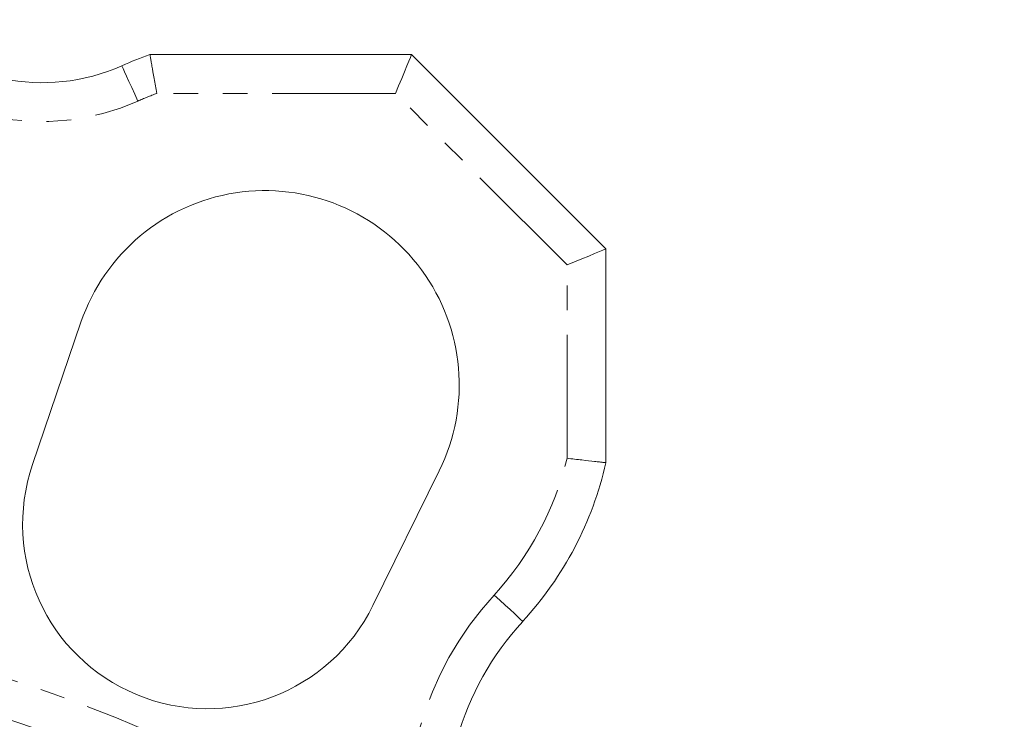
# Model space of a CAD drawing. Header units: millimetres. Extents: x -17 to 394, y -269 to 387.
# Tile 26 of 28: x 82 to 132, y 139 to 175. Entities that reach past the tile are written whole.
import ezdxf

# ---------------------------------------------------------------- set-up
doc = ezdxf.new("R2010")
doc.units = ezdxf.units.MM
doc.linetypes.add('PHANTOM', pattern=[12.7, 6.35, -1.27, 1.27, -1.27, 1.27, -1.27])

msp = doc.modelspace()

# ---------------------------------------------------------------- linework, layer by layer
at = {"color": 7, "linetype": 'Continuous', "lineweight": 15}
for p, q in [((88.528, 172.999), (101.992, 172.999)), ((101.992, 172.999), (111.992, 162.999)), ((111.992, 162.999), (111.992, 151.997)), ((84.976, 159.222), (82.484, 151.9)), ((100.001, 144.645), (103.415, 151.584))]:
    msp.add_line(p, q, dxfattribs=at)
at = {"color": 8, "linetype": 'PHANTOM', "lineweight": 0}
for p, q in [((101.164, 170.999), (88.876, 170.999)), ((109.992, 162.171), (101.164, 170.999)), ((109.992, 152.228), (109.992, 162.171))]:
    msp.add_line(p, q, dxfattribs=at)
at = {"color": 7, "linetype": 'Continuous', "lineweight": 15, "flags": 128}
for points in [[(101.992, 172.999), (101.976, 172.961), (101.929, 172.847), (101.852, 172.662), (101.749, 172.414), (101.624, 172.11), (101.481, 171.765), (101.325, 171.39), (101.164, 170.999)], [(111.992, 162.999), (111.954, 162.983), (111.84, 162.936), (111.655, 162.86), (111.406, 162.757), (111.103, 162.631), (110.757, 162.488), (110.382, 162.333), (109.992, 162.171)]]:
    msp.add_lwpolyline(points, dxfattribs=at)
at = {"color": 8, "linetype": 'PHANTOM', "lineweight": 0, "flags": 128}
for points in [[(87.082, 172.425), (87.097, 172.39), (87.144, 172.286), (87.219, 172.117), (87.321, 171.89), (87.445, 171.614), (87.586, 171.298), (87.74, 170.956), (87.899, 170.6)], [(107.711, 143.836), (107.683, 143.862), (107.599, 143.938), (107.463, 144.063), (107.279, 144.231), (107.056, 144.436), (106.801, 144.67), (106.525, 144.923), (106.237, 145.187)]]:
    msp.add_lwpolyline(points, dxfattribs=at)
at = {"color": 7, "linetype": 'Continuous', "lineweight": 15}
msp.add_circle((57.992, 67.999), 74.5, dxfattribs=at)
for centre, radius, start, end in [((82.992, 181.55), 10, 222.5143, 294.1389), ((94.443, 155.999), 18, 109.1835, 114.1389), ((94.443, 155.999), 10, 333.8009, 161.1991), ((91.477, 148.839), 9.5, 161.1991, 333.8009), ((94.443, 155.999), 18, 317.4883, 347.1529), ((118.768, 133.699), 15, 137.4883, 190.7568)]:
    msp.add_arc(centre, radius, start, end, dxfattribs=at)
at = {"color": 8, "linetype": 'PHANTOM', "lineweight": 0}
for centre, radius, start, end in [((82.992, 181.55), 12, 222.5143, 294.1389), ((94.443, 155.999), 16, 110.3593, 114.1389), ((94.443, 155.999), 16, 317.4883, 346.37), ((118.768, 133.699), 17, 137.4883, 190.7568), ((57.992, 67.999), 76.5, 54.82029, 75.7131)]:
    msp.add_arc(centre, radius, start, end, dxfattribs=at)
at = {"color": 7, "linetype": 'Continuous', "lineweight": 15}
for points in [[(88.528, 172.999), (88.528, 172.999), (88.53, 172.986), (88.539, 172.935), (88.545, 172.896), (88.563, 172.794), (88.573, 172.732), (88.598, 172.586), (88.613, 172.501), (88.66, 172.224), (88.699, 172.001), (88.783, 171.522), (88.83, 171.258), (88.876, 170.999)], [(111.992, 151.997), (111.992, 151.997), (111.979, 151.998), (111.928, 152.004), (111.889, 152.008), (111.789, 152.02), (111.727, 152.027), (111.581, 152.043), (111.497, 152.053), (111.22, 152.084), (110.997, 152.11), (110.517, 152.166), (110.251, 152.197), (109.992, 152.228)]]:
    msp.add_open_spline(points, degree=3, knots=[0, 0, 0, 0, 0.125, 0.125, 0.25, 0.25, 0.375, 0.375, 0.5, 0.5, 0.75, 0.75, 1, 1, 1, 1], dxfattribs=at)

doc.saveas('drawing.dxf')
